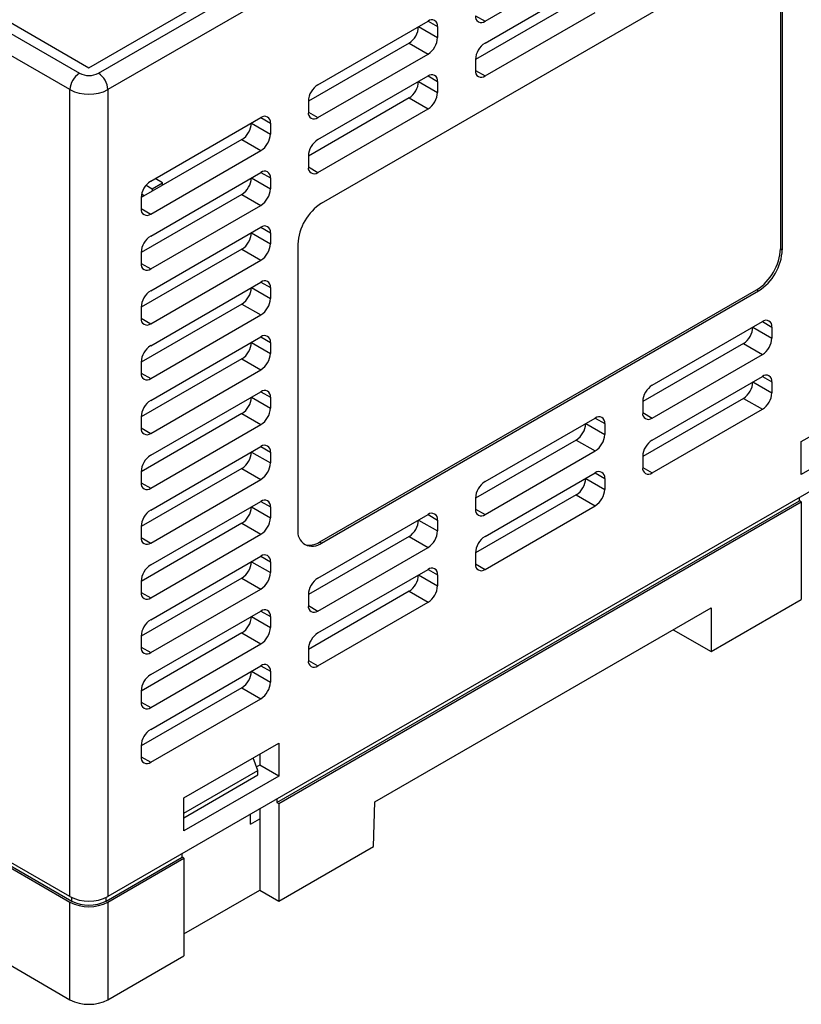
# Model space of a CAD drawing. Header units: millimetres. Extents: x 0 to 594, y 0 to 420.
# Tile 27 of 36: x 529 to 558, y 290 to 327. Entities that reach past the tile are written whole.
import ezdxf

# ---------------------------------------------------------------- set-up
doc = ezdxf.new("R2010")
doc.units = ezdxf.units.MM

msp = doc.modelspace()

# ---------------------------------------------------------------- linework, layer by layer
for p, q in [((497.66, 345.0278), (531.7426, 325.3524)), ((497.3065, 344.8237), (531.389, 325.1483)), ((531.0355, 324.5359), (496.9529, 344.2113)), ((531.7426, 325.3524), (563.9159, 343.9257)), ((532.0961, 325.1483), (564.2695, 343.7216)), ((564.623, 343.1092), (532.4497, 324.5359)), ((540.4046, 320.3096), (556.6681, 329.6983)), ((546.4857, 327.0863), (550.587, 329.4539)), ((557.4813, 329.2287), (557.4813, 318.6136)), ((557.552, 329.1878), (557.552, 318.5728)), ((546.4857, 326.2697), (550.587, 328.6373)), ((549.8799, 327.8207), (546.1322, 325.6572)), ((546.4857, 325.0449), (550.587, 327.4125)), ((540.2632, 324.7189), (544.3644, 327.0865)), ((544.3644, 327.0865), (544.718, 326.8823)), ((546.1322, 327.2904), (546.4857, 327.0863)), ((544.0109, 326.8822), (544.0109, 326.8824)), ((544.0109, 326.8822), (544.718, 326.474)), ((544.718, 326.8823), (544.718, 326.474)), ((543.6573, 326.2699), (539.9097, 324.1064)), ((543.6573, 326.2699), (544.3644, 325.8617)), ((540.2632, 323.4941), (544.3644, 325.8617)), ((546.1322, 325.6574), (546.1322, 325.2491)), ((546.1322, 325.249), (546.4857, 325.0449)), ((540.2632, 322.6775), (544.3644, 325.0451)), ((544.0109, 324.8409), (544.0109, 324.841)), ((544.0109, 324.8409), (544.718, 324.4327)), ((544.3644, 325.0451), (544.718, 324.841)), ((544.718, 324.841), (544.718, 324.4327)), ((531.0355, 294.4872), (531.0355, 324.5359)), ((532.4497, 324.5359), (532.4497, 294.4872)), ((543.6573, 324.2285), (539.9097, 322.065)), ((539.9097, 324.1065), (539.9097, 323.6983)), ((543.6573, 324.2285), (544.3644, 323.8203)), ((540.2632, 321.4527), (544.3644, 323.8203)), ((534.0407, 321.1267), (538.1419, 323.4943)), ((538.1418, 323.4943), (538.4954, 323.2901)), ((539.9097, 323.6982), (540.2632, 323.4941)), ((537.7883, 323.2901), (537.7883, 323.2902)), ((537.7883, 323.2901), (538.4954, 322.8818)), ((538.4954, 323.2901), (538.4954, 322.8818)), ((537.4348, 322.6777), (533.6871, 320.5142)), ((537.4348, 322.6777), (538.1419, 322.2695)), ((534.0407, 319.9019), (538.1419, 322.2695)), ((539.9097, 322.0652), (539.9097, 321.6569)), ((539.9097, 321.6568), (540.2632, 321.4527)), ((534.0407, 319.0854), (538.1419, 321.4529)), ((534.4773, 321.0661), (534.2065, 321.2224)), ((537.7883, 321.2487), (537.7883, 321.2488)), ((537.7883, 321.2487), (538.4954, 320.8405)), ((538.1418, 321.4529), (538.4954, 321.2488)), ((538.4954, 321.2488), (538.4954, 320.8405)), ((533.8714, 320.9791), (534.099, 320.8477)), ((534.099, 320.8477), (534.4773, 321.0661)), ((534.099, 320.8477), (534.099, 320.752)), ((534.4773, 320.9704), (534.4773, 321.0661)), ((537.4348, 320.6363), (533.6871, 318.4728)), ((533.6871, 320.5143), (533.6871, 320.1061)), ((533.8036, 320.5814), (533.702, 320.6401)), ((537.4348, 320.6363), (538.1419, 320.2281)), ((533.6871, 320.106), (534.0407, 319.9019)), ((534.0407, 317.8605), (538.1419, 320.2281)), ((534.0407, 317.044), (538.1419, 319.4116)), ((538.1418, 319.4116), (538.4954, 319.2074)), ((537.7883, 319.2073), (537.7883, 319.2075)), ((537.7883, 319.2073), (538.4954, 318.7991)), ((538.4954, 319.2074), (538.4954, 318.7991)), ((539.5207, 318.7786), (539.5207, 308.1636)), ((557.4813, 318.6136), (557.552, 318.5728)), ((537.4348, 318.595), (533.6871, 316.4315)), ((533.6871, 318.473), (533.6871, 318.0647)), ((537.4348, 318.595), (538.1419, 318.1868)), ((533.6871, 318.0646), (534.0407, 317.8605)), ((534.0407, 315.8192), (538.1419, 318.1868)), ((534.0407, 315.0026), (538.1419, 317.3702)), ((537.7883, 317.166), (537.7883, 317.1661)), ((537.7883, 317.166), (538.4954, 316.7578)), ((538.1418, 317.3702), (538.4954, 317.1661)), ((538.4954, 317.1661), (538.4954, 316.7578)), ((540.3339, 307.694), (556.5974, 317.0827)), ((540.4046, 307.6532), (556.6681, 317.0419)), ((556.5974, 317.0827), (556.6681, 317.0419)), ((537.4348, 316.5536), (533.6871, 314.3901)), ((533.6871, 316.4316), (533.6871, 316.0234)), ((537.4348, 316.5536), (538.1419, 316.1454)), ((534.0407, 313.7778), (538.1419, 316.1454)), ((533.6871, 316.0233), (534.0407, 315.8192)), ((552.7083, 313.5311), (556.8095, 315.8987)), ((556.4559, 315.6945), (556.4559, 315.6946)), ((556.4559, 315.6945), (557.1631, 315.2863)), ((556.8094, 315.8987), (557.1631, 315.6945)), ((557.1631, 315.6945), (557.1631, 315.2863)), ((534.0407, 312.9613), (538.1419, 315.3289)), ((538.1418, 315.3288), (538.4954, 315.1247)), ((537.7883, 315.1246), (537.7883, 315.1248)), ((537.7883, 315.1246), (538.4954, 314.7164)), ((538.4954, 315.1247), (538.4954, 314.7164)), ((556.1024, 315.0821), (552.3547, 312.9186)), ((556.1024, 315.0821), (556.8095, 314.6739)), ((552.7083, 312.3063), (556.8095, 314.6739)), ((537.4348, 314.5123), (533.6871, 312.3488)), ((533.6871, 314.3903), (533.6871, 313.982)), ((537.4348, 314.5123), (538.1419, 314.1041)), ((533.6871, 313.9819), (534.0407, 313.7778)), ((534.0407, 311.7365), (538.1419, 314.1041)), ((552.7083, 311.4898), (556.8095, 313.8574)), ((556.8094, 313.8573), (557.1631, 313.6532)), ((556.4559, 313.6531), (556.4559, 313.6533)), ((556.4559, 313.6531), (557.1631, 313.2449)), ((557.1631, 313.6532), (557.1631, 313.2449)), ((534.0407, 310.9199), (538.1419, 313.2875)), ((538.1418, 313.2875), (538.4954, 313.0834)), ((558.2591, 311.428), (561.7946, 313.469)), ((564.623, 313.0605), (532.4497, 294.4872)), ((537.7883, 313.0833), (537.7883, 313.0834)), ((537.7883, 313.0833), (538.4954, 312.6751)), ((538.4954, 313.0834), (538.4954, 312.6751)), ((556.1024, 313.0407), (552.3547, 310.8773)), ((552.3547, 312.9188), (552.3547, 312.5105)), ((556.1024, 313.0407), (556.8095, 312.6325)), ((537.4348, 312.4709), (533.6871, 310.3074)), ((537.4348, 312.4709), (538.1419, 312.0627)), ((552.3547, 312.5104), (552.7083, 312.3063)), ((552.7083, 310.265), (556.8095, 312.6325)), ((533.6871, 312.3489), (533.6871, 311.9407)), ((534.0407, 309.6951), (538.1419, 312.0627)), ((546.4857, 309.9389), (550.587, 312.3065)), ((550.2334, 312.1023), (550.2334, 312.1024)), ((550.2334, 312.1023), (550.9405, 311.6941)), ((550.5869, 312.3065), (550.9405, 312.1023)), ((550.9405, 312.1023), (550.9405, 311.6941)), ((561.7946, 312.2442), (558.2591, 310.2032)), ((533.6871, 311.9406), (534.0407, 311.7365)), ((531.0355, 294.4872), (501.5491, 311.5093)), ((549.8799, 311.4899), (546.1322, 309.3264)), ((549.8799, 311.4899), (550.587, 311.0817)), ((558.2591, 310.2032), (558.2591, 311.428)), ((534.0407, 308.8786), (538.1419, 311.2462)), ((537.7883, 311.0419), (537.7883, 311.0421)), ((537.7883, 311.0419), (538.4954, 310.6337)), ((538.1418, 311.2461), (538.4954, 311.042)), ((538.4954, 311.042), (538.4954, 310.6337)), ((546.4857, 308.7141), (550.587, 311.0817)), ((552.3547, 310.8774), (552.3547, 310.4691)), ((537.4348, 310.4296), (533.6871, 308.2661)), ((533.6871, 310.3076), (533.6871, 309.8993)), ((537.4348, 310.4296), (538.1419, 310.0214)), ((546.4857, 307.8976), (550.587, 310.2652)), ((550.5869, 310.2651), (550.9405, 310.061)), ((552.3547, 310.4691), (552.7083, 310.265)), ((533.6871, 309.8992), (534.0407, 309.6951)), ((534.0407, 307.6538), (538.1419, 310.0214)), ((550.2334, 310.0609), (550.2334, 310.0611)), ((550.2334, 310.0609), (550.9405, 309.6527)), ((550.9405, 310.061), (550.9405, 309.6527)), ((549.8799, 309.4486), (546.1322, 307.2851)), ((549.8799, 309.4486), (550.587, 309.0403)), ((534.0407, 306.8372), (538.1419, 309.2048)), ((538.1418, 309.2048), (538.4954, 309.0007)), ((538.7429, 297.9977), (558.1884, 309.2233)), ((538.8136, 297.9569), (558.2591, 309.1825)), ((546.1322, 309.3266), (546.1322, 308.9183)), ((558.1884, 309.2233), (558.1884, 309.3458)), ((558.2591, 309.1825), (558.1884, 309.2233)), ((558.2591, 309.1825), (558.2591, 305.5489)), ((537.7883, 309.0006), (537.7883, 309.0007)), ((537.7883, 309.0006), (538.4954, 308.5924)), ((538.4954, 309.0007), (538.4954, 308.5924)), ((540.2632, 306.3467), (544.3644, 308.7143)), ((544.3644, 308.7143), (544.718, 308.5101)), ((546.1322, 308.9182), (546.4857, 308.7141)), ((546.4857, 306.6728), (550.587, 309.0403)), ((537.4348, 308.3882), (533.6871, 306.2247)), ((537.4348, 308.3882), (538.1419, 307.98)), ((544.0109, 308.5101), (544.0109, 308.5102)), ((544.0109, 308.5101), (544.718, 308.1019)), ((544.718, 308.5101), (544.718, 308.1019)), ((533.6871, 308.2662), (533.6871, 307.858)), ((534.0407, 305.6124), (538.1419, 307.98)), ((533.6871, 307.8579), (534.0407, 307.6538)), ((543.6573, 307.8977), (539.9097, 305.7342)), ((540.3339, 307.694), (540.4046, 307.6532)), ((543.6573, 307.8977), (544.3644, 307.4895)), ((540.2632, 305.1219), (544.3644, 307.4895)), ((546.1322, 307.2852), (546.1322, 306.8769)), ((534.0407, 304.7959), (538.1419, 307.1635)), ((537.7883, 306.9592), (537.7883, 306.9594)), ((537.7883, 306.9592), (538.4954, 306.551)), ((538.1418, 307.1634), (538.4954, 306.9593)), ((538.4954, 306.9593), (538.4954, 306.551)), ((546.1322, 306.8769), (546.4857, 306.6728)), ((540.2632, 304.3054), (544.3644, 306.673)), ((544.3644, 306.6729), (544.718, 306.4688)), ((537.4348, 306.3469), (533.6871, 304.1834)), ((533.6871, 306.2249), (533.6871, 305.8166)), ((537.4348, 306.3469), (538.1419, 305.9387)), ((544.0109, 306.4687), (544.0109, 306.4689)), ((544.0109, 306.4687), (544.718, 306.0605)), ((544.718, 306.4688), (544.718, 306.0605)), ((533.6871, 305.8165), (534.0407, 305.6124)), ((534.0407, 303.5711), (538.1419, 305.9387)), ((543.6573, 305.8564), (539.9097, 303.6929)), ((543.6573, 305.8564), (544.3644, 305.4482)), ((539.9097, 305.7344), (539.9097, 305.3261)), ((540.2632, 303.0806), (544.3644, 305.4482)), ((554.9003, 303.6099), (558.2591, 305.5489)), ((534.0407, 302.7545), (538.1419, 305.1221)), ((538.1418, 305.1221), (538.4954, 304.918)), ((539.9097, 305.326), (540.2632, 305.1219)), ((542.3845, 298.0178), (554.9003, 305.243)), ((554.9003, 305.243), (554.9003, 303.6099)), ((537.7883, 304.9179), (537.7883, 304.918)), ((537.7883, 304.9179), (538.4954, 304.5097)), ((538.4954, 304.918), (538.4954, 304.5097)), ((553.4859, 304.4265), (554.9003, 303.6099)), ((537.4348, 304.3055), (533.6871, 302.142)), ((533.6871, 304.1835), (533.6871, 303.7752)), ((537.4348, 304.3055), (538.1419, 303.8973)), ((533.6871, 303.7752), (534.0407, 303.5711)), ((534.0407, 301.5297), (538.1419, 303.8973)), ((539.9097, 303.693), (539.9097, 303.2847)), ((539.9097, 303.2847), (540.2632, 303.0806)), ((534.0407, 300.7132), (538.1419, 303.0808)), ((537.7883, 302.8765), (537.7883, 302.8767)), ((537.7883, 302.8765), (538.4954, 302.4683)), ((538.1418, 303.0807), (538.4954, 302.8766)), ((538.4954, 302.8766), (538.4954, 302.4683)), ((516.2923, 302.7941), (531.0355, 294.2831)), ((516.363, 302.835), (531.1062, 294.3239)), ((537.4348, 302.2642), (533.6871, 300.1007)), ((533.6871, 302.1422), (533.6871, 301.7339)), ((537.4348, 302.2642), (538.1419, 301.856)), ((534.0407, 299.4884), (538.1419, 301.856)), ((533.6871, 301.7338), (534.0407, 301.5297)), ((533.6871, 300.1008), (533.6871, 299.6925)), ((535.2781, 298.1614), (538.8136, 300.2024)), ((538.8136, 300.2024), (538.8136, 298.9776)), ((533.6871, 299.6925), (534.0407, 299.4884)), ((538.0358, 299.1817), (537.8558, 299.6494)), ((538.1065, 299.7942), (538.1065, 299.3858)), ((535.2781, 297.5897), (538.0358, 299.1817)), ((538.1065, 299.3858), (537.9844, 299.3153)), ((538.0358, 299.0184), (538.0358, 299.1817)), ((538.8136, 298.9776), (538.1065, 299.3858)), ((535.2781, 297.4264), (538.0358, 299.0184)), ((538.8136, 298.9776), (535.2781, 296.9366)), ((535.2781, 296.9366), (535.2781, 298.1614)), ((538.7429, 298.1202), (538.7429, 297.9977)), ((538.1065, 297.7528), (538.1065, 297.3853)), ((538.7429, 297.9977), (538.8136, 297.9569)), ((538.8136, 297.9569), (538.8136, 294.3233)), ((542.3351, 296.3562), (542.3845, 298.0178)), ((537.753, 297.1812), (537.753, 297.5487)), ((537.753, 297.1812), (538.1065, 297.3853)), ((538.1065, 297.3853), (538.1065, 294.7315)), ((538.8136, 294.3233), (542.3351, 296.3562)), ((532.379, 294.3239), (535.2074, 295.9567)), ((532.4497, 294.2831), (535.2781, 295.9159)), ((535.2074, 295.9567), (535.2074, 296.0792)), ((535.2781, 295.9159), (535.2074, 295.9567)), ((535.2781, 295.9159), (535.2781, 292.2823)), ((531.1062, 294.3239), (531.1062, 294.4501)), ((532.379, 294.3239), (532.379, 294.4501)), ((535.2781, 293.0987), (538.1065, 294.7315)), ((538.1065, 294.7315), (538.8136, 294.3233)), ((531.0355, 290.6495), (531.0355, 294.2831)), ((532.4497, 294.2831), (532.4497, 290.6495)), ((532.4497, 290.6495), (535.2781, 292.2823)), ((528.3838, 292.1802), (531.0355, 290.6495))]:
    msp.add_line(p, q)
for centre, radius, start, end in [((544.5024, 326.9173), 0.2184, 350.78524, 129.20345), ((546.3477, 327.2555), 0.2184, 170.78632, 309.20321), ((543.2433, 326.9172), 0.7684, 302.60524, 357.39491), ((543.9504, 326.509), 0.7684, 302.60524, 357.39491), ((546.8998, 325.6224), 0.7684, 122.60562, 177.39432), ((546.3477, 325.2141), 0.2184, 170.78637, 309.20306), ((531.8031, 324.501), 0.7684, 122.60519, 177.39474), ((531.7426, 325.8306), 0.7685, 242.60917, 297.39083), ((531.6821, 324.501), 0.7684, 2.60539, 57.39455), ((543.2433, 324.8758), 0.7684, 302.60531, 357.39487), ((544.5024, 324.8759), 0.2184, 350.78521, 129.20348), ((531.7426, 325.9006), 1.537, 242.6097, 297.39036), ((540.6773, 324.0716), 0.7684, 122.60563, 177.39431), ((543.9504, 324.4676), 0.7684, 302.60531, 357.39487), ((538.2799, 323.3251), 0.2184, 350.78524, 129.20345), ((540.1252, 323.6633), 0.2184, 170.78632, 309.20321), ((537.0207, 323.325), 0.7684, 302.60524, 357.39491), ((537.7278, 322.9168), 0.7684, 302.60524, 357.39491), ((540.6773, 322.0302), 0.7684, 122.60562, 177.39432), ((540.1252, 321.6219), 0.2184, 170.78637, 309.20306), ((537.0207, 321.2836), 0.7684, 302.60531, 357.39487), ((538.2799, 321.2837), 0.2184, 350.78521, 129.20348), ((534.4547, 320.4794), 0.7684, 122.60543, 177.39501), ((537.7278, 320.8754), 0.7684, 302.60531, 357.39487), ((533.9026, 320.0711), 0.2184, 170.78476, 309.20329), ((541.4398, 318.6913), 1.921, 122.60549, 177.39454), ((538.2799, 319.2424), 0.2184, 350.78521, 129.20348), ((534.4547, 318.4381), 0.7684, 122.60541, 177.39502), ((537.0207, 319.2423), 0.7684, 302.60529, 357.39488), ((537.7278, 318.8341), 0.7684, 302.60529, 357.39488), ((555.5622, 318.701), 1.921, 302.60556, 357.39448), ((555.6329, 318.6601), 1.921, 302.60556, 357.39448), ((533.9026, 318.0297), 0.2184, 170.78481, 309.20314), ((537.0207, 317.2009), 0.7684, 302.60529, 357.39489), ((538.2799, 317.201), 0.2184, 350.78519, 129.20352), ((534.4547, 316.3967), 0.7684, 122.60541, 177.39502), ((537.7278, 316.7927), 0.7684, 302.60529, 357.39489), ((533.9026, 315.9884), 0.2184, 170.7848, 309.20318), ((555.6884, 315.7294), 0.7684, 302.6053, 357.39489), ((556.9475, 315.7295), 0.2184, 350.78514, 129.20374), ((538.2799, 315.1597), 0.2184, 350.7852, 129.20354), ((534.4547, 314.3554), 0.7684, 122.60539, 177.39503), ((537.0207, 315.1596), 0.7684, 302.6053, 357.39488), ((556.3955, 315.3212), 0.7684, 302.6053, 357.39489), ((537.7278, 314.7514), 0.7684, 302.6053, 357.39488), ((533.9026, 313.947), 0.2184, 170.78479, 309.20318), ((556.9475, 313.6882), 0.2184, 350.78528, 129.2036), ((553.1223, 312.8838), 0.7684, 122.60549, 177.39438), ((555.6884, 313.688), 0.7684, 302.6052, 357.39493), ((538.2799, 313.1183), 0.2184, 350.78516, 129.20363), ((556.3955, 313.2798), 0.7684, 302.6052, 357.39493), ((534.4547, 312.314), 0.7684, 122.60539, 177.39503), ((537.0207, 313.1182), 0.7684, 302.60531, 357.39487), ((537.7278, 312.71), 0.7684, 302.60531, 357.39487), ((552.5703, 312.4755), 0.2184, 170.78634, 309.2031), ((549.4658, 312.1372), 0.7684, 302.6053, 357.39489), ((550.725, 312.1373), 0.2184, 350.78514, 129.20374), ((533.9026, 311.9057), 0.2184, 170.7848, 309.20316), ((550.1729, 311.729), 0.7684, 302.6053, 357.39489), ((538.2799, 311.077), 0.2184, 350.78516, 129.20363), ((553.1223, 310.8425), 0.7684, 122.60556, 177.39431), ((534.4547, 310.2727), 0.7684, 122.60534, 177.39506), ((537.0207, 311.0769), 0.7684, 302.60531, 357.39491), ((537.7278, 310.6687), 0.7684, 302.60531, 357.39491), ((550.725, 310.096), 0.2184, 350.78528, 129.2036), ((552.5703, 310.4342), 0.2184, 170.78631, 309.20331), ((533.9026, 309.8643), 0.2184, 170.78481, 309.20314), ((546.8998, 309.2916), 0.7684, 122.60549, 177.39438), ((549.4658, 310.0958), 0.7684, 302.6052, 357.39493), ((550.1729, 309.6876), 0.7684, 302.6052, 357.39493), ((538.2799, 309.0356), 0.2184, 350.78524, 129.20345), ((534.4547, 308.2313), 0.7684, 122.60534, 177.39506), ((537.0207, 309.0355), 0.7684, 302.6053, 357.39489), ((544.5024, 308.5451), 0.2184, 350.78514, 129.20374), ((546.3477, 308.8833), 0.2184, 170.78634, 309.2031), ((537.7278, 308.6273), 0.7684, 302.6053, 357.39489), ((543.2433, 308.545), 0.7684, 302.6053, 357.39489), ((540.0596, 308.0762), 0.5459, 170.78588, 309.20322), ((543.9504, 308.1368), 0.7684, 302.6053, 357.39489), ((533.9026, 307.823), 0.2184, 170.78473, 309.20313), ((539.9619, 308.2214), 0.6454, 250.39182, 305.19573), ((546.8998, 307.2503), 0.7684, 122.60556, 177.39431), ((537.0207, 306.9942), 0.7684, 302.60532, 357.39486), ((538.2799, 306.9943), 0.2184, 350.78518, 129.20351), ((546.3477, 306.842), 0.2184, 170.78631, 309.20331), ((534.4547, 306.1899), 0.7684, 122.60543, 177.39501), ((537.7278, 306.586), 0.7684, 302.60532, 357.39486), ((544.5024, 306.5038), 0.2184, 350.78528, 129.2036), ((540.6773, 305.6994), 0.7684, 122.60549, 177.39438), ((543.2433, 306.5037), 0.7684, 302.6052, 357.39493), ((533.9026, 305.7816), 0.2184, 170.78478, 309.20317), ((543.9504, 306.0954), 0.7684, 302.6052, 357.39493), ((538.2799, 304.9529), 0.2184, 350.78514, 129.20374), ((540.1252, 305.2911), 0.2184, 170.78634, 309.2031), ((534.4547, 304.1486), 0.7684, 122.6054, 177.39503), ((537.0207, 304.9528), 0.7684, 302.6053, 357.39489), ((537.7278, 304.5446), 0.7684, 302.6053, 357.39489), ((540.6773, 303.6581), 0.7684, 122.60556, 177.39431), ((533.9026, 303.7403), 0.2184, 170.78484, 309.20311), ((540.1252, 303.2498), 0.2184, 170.78631, 309.20331), ((537.0207, 302.9115), 0.7684, 302.6052, 357.39493), ((538.2799, 302.9116), 0.2184, 350.78528, 129.2036), ((534.4547, 302.1072), 0.7684, 122.60529, 177.39508), ((537.7278, 302.5033), 0.7684, 302.6052, 357.39493), ((533.9026, 301.6989), 0.2184, 170.78478, 309.20317), ((534.4547, 300.0659), 0.7684, 122.60536, 177.39501), ((533.9026, 299.6576), 0.2184, 170.78476, 309.20338), ((531.7426, 295.8519), 1.537, 242.6097, 297.39036), ((531.7426, 295.6478), 1.537, 242.6097, 297.39036), ((531.7426, 295.5521), 1.3833, 242.60951, 297.39049), ((531.7426, 292.0142), 1.537, 242.6097, 297.39036)]:
    msp.add_arc(centre, radius, start, end)

doc.saveas('drawing.dxf')
